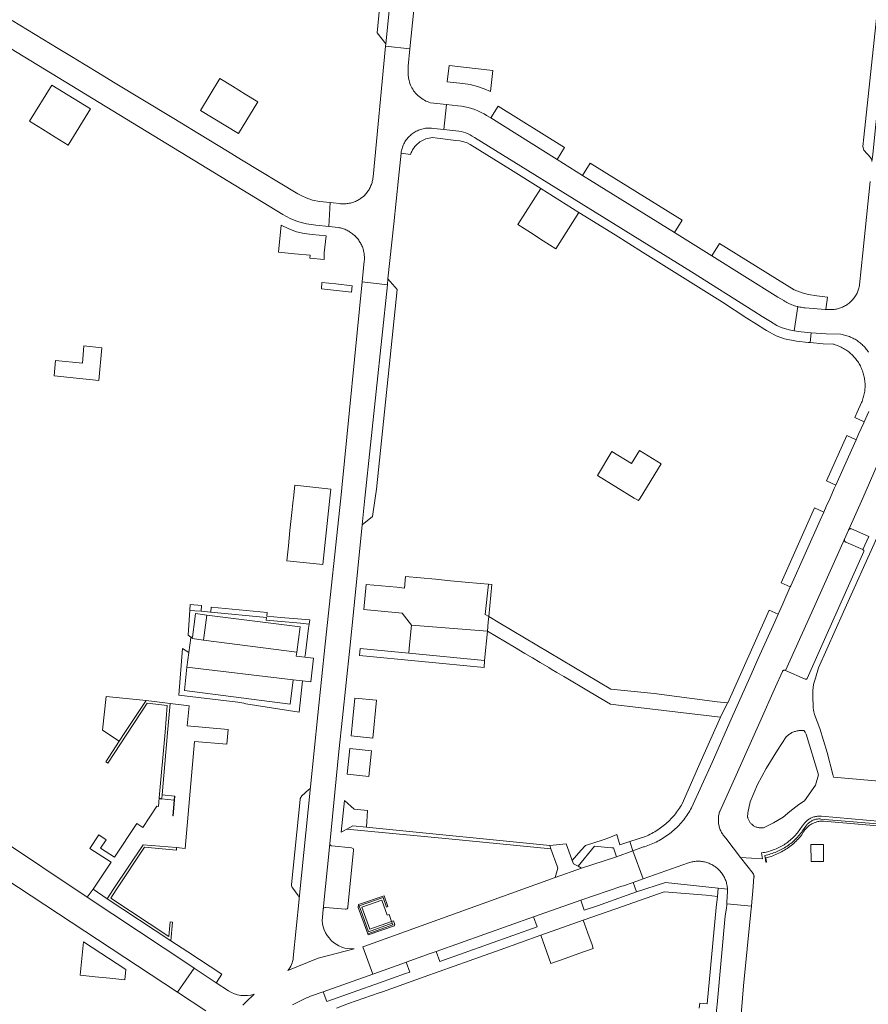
# Model space of a CAD drawing. Extents: x 152825 to 164088, y 457113 to 463005.
# Tile 27 of 256: x 156251 to 156422, y 458898 to 459096. Entities that reach past the tile are written whole.
import ezdxf

# ---------------------------------------------------------------- set-up
doc = ezdxf.new("R2010")
doc.units = 0
doc.header["$LTSCALE"] = 0.5
for name, color, linetype, lineweight in [('B-PV-VH-GESLOTENVERHARDING_ASFALT-GV', 251, 'CONTINUOUS', 18), ('B-PV-VH-ONVERHARD_ZAND-GV', 251, 'CONTINUOUS', 18), ('B-PV-VH-OPENVERHARDING-GV', 251, 'CONTINUOUS', 18), ('B-PV-VH-OPENVERHARDING_BETONELEMENT-GV', 251, 'CONTINUOUS', 18), ('B-PV-VH-OPENVERHARDING_BETONSTRAATSTEEN-GV', 251, 'CONTINUOUS', 18), ('B-PV-VH-OPENVERHARDING_STRAATBAKSTEEN-GV', 251, 'CONTINUOUS', 18)]:
    doc.layers.add(name, color=color, linetype=linetype, lineweight=lineweight)

msp = doc.modelspace()

# ---------------------------------------------------------------- linework, layer by layer
at = {"layer": 'B-PV-VH-GESLOTENVERHARDING_ASFALT-GV', "flags": 128}
for points in [[(156267.64, 459030.294), (156264.028, 459030.662), (156263.704, 459027.145), (156258.314, 459027.692), (156258.023, 459024.594), (156267.031, 459023.687)], [(156380.369, 459006.9), (156376.044, 459009.553), (156374.381, 459006.954), (156370.463, 459009.357), (156367.559, 459004.547), (156374.927, 459000), (156375.794, 458999.465), (156376.123, 459000)], [(156228.238, 458936.145), (156228.36, 458936.098), (156229.322, 458935.58), (156282.857, 458900.375), (156284.556, 458902.841), (156286.222, 458905.259), (156285.369, 458905.825), (156264.696, 458919.531), (156246.526, 458931.634), (156232.913, 458940.649), (156231.882, 458941.288), (156230.58, 458941.923)]]:
    msp.add_lwpolyline(points, close=True, dxfattribs=at)
at = {"layer": 'B-PV-VH-ONVERHARD_ZAND-GV', "flags": 128}
for points in [[(156347.495, 459078.999), (156346.018, 459076.598), (156359.396, 459068.254), (156360.906, 459070.665)], [(156384.629, 459055.978), (156366.087, 459067.463), (156364.557, 459065.035), (156383.075, 459053.485)], [(156413.943, 459040.51), (156411.761, 459040.73), (156410.115, 459040.986), (156408.784, 459041.345), (156407.184, 459041.952), (156392.147, 459051.303), (156390.59, 459048.798), (156403.883, 459040.507), (156405.095, 459039.777), (156405.247, 459039.683), (156405.486, 459039.543), (156405.729, 459039.41), (156405.976, 459039.284), (156406.227, 459039.165), (156406.48, 459039.054), (156406.737, 459038.95), (156406.997, 459038.853), (156407.259, 459038.764), (156407.524, 459038.683), (156407.791, 459038.609), (156407.936, 459038.573), (156408.06, 459038.543), (156408.331, 459038.484), (156408.604, 459038.434), (156408.877, 459038.391), (156409.152, 459038.357), (156409.428, 459038.33), (156413.451, 459038.003), (156413.57, 459038)], [(156314.831, 459043.144), (156312.009, 459043.423), (156311.879, 459042.133), (156317.949, 459041.52), (156318.076, 459042.733)], [(156346.245, 458982.542), (156345.576, 458982.606), (156344.931, 458976.512), (156345.633, 458976.095)], [(156285.38, 458977.381), (156286.345, 458977.289), (156287.624, 458977.167), (156287.72, 458978.337), (156285.462, 458978.506)], [(156309.53, 458975.463), (156303.69, 458975.898), (156300.863, 458976.173), (156300.967, 458976.938), (156289.689, 458977.988), (156289.62, 458976.978), (156300.838, 458975.911), (156300.786, 458975.366), (156307.682, 458974.782), (156309.413, 458974.558)], [(156289.62, 458976.978), (156289.542, 458976.985), (156288.298, 458977.103), (156287.624, 458977.167), (156286.345, 458977.289), (156285.38, 458977.381), (156285.305, 458976.362), (156285.009, 458972.326), (156285.289, 458972.145), (156285.31, 458972.131), (156285.552, 458971.975), (156285.895, 458971.93), (156286.387, 458975.606), (156286.533, 458976.693), (156288.796, 458976.405), (156307.581, 458974), (156306.93, 458968.956), (156306.823, 458968.125), (156308.555, 458967.91), (156308.661, 458968.733), (156309.312, 458973.777), (156309.413, 458974.558), (156307.682, 458974.782), (156300.786, 458975.366), (156300.838, 458975.911)], [(156319.689, 458969.682), (156319.54, 458968.256), (156344.682, 458965.838), (156344.793, 458967.255), (156329.507, 458968.707)], [(156320.962, 458933.663), (156318.2, 458933.932), (156317.031, 458933.273), (156337.601, 458931.27), (156358.17, 458929.268), (156357.925, 458929.945), (156322.92, 458933.472)], [(156393.745, 458921.173), (156393.744, 458921.189), (156393.727, 458921.406), (156393.703, 458921.623), (156393.67, 458921.839), (156393.629, 458922.053), (156393.581, 458922.266), (156393.525, 458922.477), (156393.461, 458922.685), (156393.389, 458922.891), (156393.31, 458923.095), (156393.224, 458923.295), (156393.13, 458923.492), (156393.029, 458923.685), (156392.921, 458923.875), (156392.806, 458924.061), (156392.685, 458924.242), (156392.557, 458924.418), (156392.422, 458924.59), (156392.282, 458924.757), (156392.135, 458924.919), (156391.983, 458925.075), (156391.825, 458925.225), (156391.661, 458925.37), (156391.492, 458925.508), (156391.319, 458925.64), (156391.14, 458925.766), (156390.957, 458925.885), (156390.77, 458925.997), (156390.579, 458926.102), (156390.385, 458926.2), (156390.186, 458926.291), (156389.985, 458926.375), (156389.78, 458926.451), (156389.573, 458926.52), (156389.364, 458926.581), (156389.152, 458926.634), (156388.939, 458926.68), (156388.724, 458926.717), (156388.508, 458926.747), (156388.291, 458926.769), (156388.073, 458926.783), (156387.855, 458926.789), (156387.637, 458926.786), (156387.419, 458926.776), (156387.201, 458926.758), (156386.985, 458926.732), (156386.769, 458926.698), (156386.555, 458926.656), (156386.343, 458926.607), (156386.132, 458926.549), (156385.924, 458926.484), (156376.776, 458923.226), (156374.773, 458922.531), (156375.431, 458920.605), (156381.226, 458922.486), (156391.91, 458921.365)], [(156374.773, 458922.531), (156372.808, 458921.849), (156372.486, 458921.737), (156364.179, 458918.932), (156364.857, 458916.925), (156367.562, 458917.817), (156373.552, 458919.931), (156375.431, 458920.605)], [(156321.222, 458912.175), (156326.269, 458913.991), (156326.167, 458914.273), (156321.401, 458912.558), (156320.151, 458915.972), (156319.525, 458917.77), (156324.339, 458919.454), (156325.005, 458917.55), (156325.288, 458917.65), (156324.523, 458919.836), (156319.384, 458918.039), (156319.324, 458917.434)], [(156321.222, 458912.175), (156321.311, 458911.927), (156326.607, 458913.787), (156326.528, 458913.985), (156326.726, 458914.055), (156326.457, 458914.802), (156326.033, 458914.65), (156326.167, 458914.273), (156326.269, 458913.991)], [(156335.737, 458906.594), (156355.374, 458913.577), (156354.667, 458915.566), (156335.029, 458908.583)], [(156312.27, 458900.49), (156312.977, 458898.501), (156323.575, 458902.27), (156328.829, 458904.138), (156329.701, 458904.448), (156328.994, 458906.437), (156328.122, 458906.127), (156322.468, 458904.116), (156322.252, 458904.039)]]:
    msp.add_lwpolyline(points, close=True, dxfattribs=at)
for points in [[(156308.052, 458963.153), (156306.196, 458963.378), (156305.618, 458958.434), (156284.302, 458961.168), (156284.778, 458965.882), (156285.161, 458968.845), (156283.918, 458969.667), (156283.128, 458960.242), (156295.049, 458958.854)], [(156296.638, 458958.53), (156307.385, 458956.851), (156308.052, 458963.153)]]:
    msp.add_lwpolyline(points, dxfattribs=at)
at = {"layer": 'B-PV-VH-ONVERHARD_ZAND-GV'}
msp.add_lwpolyline([(156295.049, 458958.854, -0.037854), (156296.638, 458958.53)], format="xyb", dxfattribs=at)
at = {"layer": 'B-PV-VH-OPENVERHARDING-GV', "flags": 128}
for points in [[(156410.62, 458926.754), (156413.129, 458926.735), (156413.114, 458930.174), (156410.576, 458930.167)], [(156325.156, 458915.926), (156324.094, 458918.944), (156320.034, 458917.524), (156321.64, 458913.069), (156326.033, 458914.65), (156325.533, 458916.06)]]:
    msp.add_lwpolyline(points, close=True, dxfattribs=at)
at = {"layer": 'B-PV-VH-OPENVERHARDING_BETONELEMENT-GV', "flags": 128}
for points in [[(156288.796, 458976.405), (156288.154, 458971.333), (156306.93, 458968.956), (156307.581, 458974)], [(156284.778, 458965.882), (156306.196, 458963.378), (156308.052, 458963.153), (156309.782, 458962.944), (156310.287, 458967.695), (156308.555, 458967.91), (156306.823, 458968.125), (156306.93, 458968.956), (156288.154, 458971.333), (156285.859, 458971.661), (156285.874, 458971.77), (156285.541, 458971.791), (156285.161, 458968.845)], [(156306.196, 458963.378), (156284.778, 458965.882), (156284.302, 458961.168), (156305.618, 458958.434)], [(156279.628, 458939.354), (156279.732, 458939.516), (156279.786, 458940.139), (156280.875, 458952.681), (156281.405, 458958.577), (156276.534, 458959.179), (156272.276, 458952.733), (156271.135, 458951), (156268.422, 458946.827), (156268.825, 458946.546), (156272.663, 458952.416), (156276.789, 458958.645), (156280.83, 458958.17), (156280.372, 458952.788), (156279.217, 458939.541), (156279.59, 458939.294)], [(156322.997, 458959.228), (156318.646, 458959.679), (156318.222, 458955.547), (156317.862, 458952.039), (156322.239, 458951.588)], [(156317.084, 458944.327), (156321.457, 458943.885), (156321.985, 458949.027), (156317.592, 458949.492)], [(156282.201, 458939.113), (156282.272, 458939.922), (156279.786, 458940.139), (156279.732, 458939.516), (156279.628, 458939.354)], [(156281.864, 458914.501), (156281.382, 458914.542), (156281.117, 458911.605), (156269.429, 458919.365), (156270.511, 458921.025), (156276.243, 458929.621), (156282.665, 458929.034), (156282.71, 458929.527), (156275.985, 458930.112), (156270.072, 458921.283), (156268.721, 458919.211), (156281.544, 458910.723)]]:
    msp.add_lwpolyline(points, close=True, dxfattribs=at)
for points in [[(156307.418, 458919.277), (156309.714, 458941.793)], [(156309.36, 458941.22), (156307.932, 458939.936)], [(156307.589, 458939.246), (156305.89, 458922.085)], [(156313.575, 458930.303), (156312.238, 458917.083)], [(156317.947, 458929.479), (156313.98, 458929.872)], [(156317.252, 458917.559), (156318.384, 458929.03)], [(156306.106, 458921.344), (156307.216, 458919.899)], [(156312.732, 458917.475), (156316.718, 458917.095)]]:
    msp.add_lwpolyline(points, dxfattribs=at)
at = {"layer": 'B-PV-VH-OPENVERHARDING_BETONELEMENT-GV'}
for points in [[(156309.714, 458941.793, -0.2009609), (156309.36, 458941.22)], [(156307.932, 458939.936, 0.1404533), (156307.589, 458939.246)], [(156313.98, 458929.872, -0.3901866), (156313.575, 458930.303)], [(156318.384, 458929.03, 0.4380927), (156317.947, 458929.479)], [(156305.89, 458922.085, 0.1897294), (156306.106, 458921.344)], [(156307.216, 458919.899, -0.1760359), (156307.418, 458919.277)], [(156312.238, 458917.083, -0.4056351), (156312.732, 458917.475)], [(156316.718, 458917.095, 0.430577), (156317.252, 458917.559)]]:
    msp.add_lwpolyline(points, format="xyb", dxfattribs=at)
at = {"layer": 'B-PV-VH-OPENVERHARDING_BETONSTRAATSTEEN-GV', "flags": 128}
for points in [[(156324.889, 459091.552), (156324.844, 459091.08), (156329.746, 459090.542), (156336.58, 459157.439), (156331.54, 459157.908), (156329.801, 459140.577)], [(156324.889, 459091.552), (156329.801, 459140.577), (156327.465, 459138.647), (156323.162, 459093.737)], [(156428.087, 459116.986), (156425.766, 459115.035), (156421.273, 459072.749), (156421.035, 459070.819), (156421.274, 459070.107), (156422.622, 459068.572), (156422.683, 459068.462), (156422.736, 459068.348), (156422.783, 459068.231), (156422.822, 459068.111), (156422.853, 459067.989), (156422.876, 459067.865), (156422.883, 459067.812), (156423.035, 459069.204), (156423.559, 459073.996)], [(156325.187, 459042.989), (156325.31, 459044.151), (156326.463, 459055.254), (156327.41, 459064.371), (156327.943, 459069.502), (156327.979, 459069.743), (156328.025, 459069.982), (156328.081, 459070.219), (156328.147, 459070.453), (156328.223, 459070.684), (156328.308, 459070.912), (156328.403, 459071.136), (156328.507, 459071.356), (156328.62, 459071.572), (156328.742, 459071.782), (156328.873, 459071.987), (156329.012, 459072.187), (156329.16, 459072.381), (156329.316, 459072.568), (156329.479, 459072.748), (156329.649, 459072.922), (156329.827, 459073.088), (156330.012, 459073.247), (156330.203, 459073.397), (156330.4, 459073.54), (156330.603, 459073.674), (156330.811, 459073.8), (156331.025, 459073.917), (156331.243, 459074.025), (156331.466, 459074.123), (156331.692, 459074.212), (156331.922, 459074.292), (156332.155, 459074.362), (156332.391, 459074.422), (156332.629, 459074.472), (156332.869, 459074.512), (156333.111, 459074.542), (156333.353, 459074.562), (156333.597, 459074.571), (156333.84, 459074.571), (156334.083, 459074.56), (156334.547, 459074.511), (156336.551, 459074.293), (156337.089, 459079.282), (156333.869, 459079.674), (156333.558, 459079.773), (156333.253, 459079.889), (156332.955, 459080.02), (156332.663, 459080.166), (156332.38, 459080.328), (156332.105, 459080.505), (156331.84, 459080.695), (156331.586, 459080.899), (156331.342, 459081.116), (156331.11, 459081.346), (156330.891, 459081.587), (156330.684, 459081.84), (156330.491, 459082.103), (156330.312, 459082.376), (156330.148, 459082.658), (156329.998, 459082.948), (156329.864, 459083.245), (156329.746, 459083.549), (156329.643, 459083.859), (156329.557, 459084.174), (156329.469, 459084.61), (156329.435, 459084.814), (156329.4, 459085.139), (156329.381, 459085.465), (156329.368, 459085.864), (156329.352, 459086.387), (156329.388, 459087.039), (156329.746, 459090.542), (156324.844, 459091.08), (156322.307, 459064.728), (156322.3, 459064.654), (156322.275, 459064.437), (156322.242, 459064.222), (156322.201, 459064.008), (156322.152, 459063.795), (156322.095, 459063.585), (156322.03, 459063.376), (156321.959, 459063.171), (156321.879, 459062.968), (156321.792, 459062.768), (156321.698, 459062.571), (156321.597, 459062.378), (156321.488, 459062.189), (156321.373, 459062.004), (156321.251, 459061.823), (156321.123, 459061.647), (156320.988, 459061.476), (156320.413, 459060.864), (156319.757, 459060.34), (156319.718, 459060.314), (156319.535, 459060.194), (156319.348, 459060.082), (156319.156, 459059.977), (156318.961, 459059.878), (156318.762, 459059.787), (156318.56, 459059.703), (156318.355, 459059.627), (156318.148, 459059.558), (156317.938, 459059.497), (156317.726, 459059.444), (156317.512, 459059.398), (156317.297, 459059.36), (156317.08, 459059.33), (156316.863, 459059.308), (156316.644, 459059.294), (156316.426, 459059.288), (156316.207, 459059.29), (156315.989, 459059.3), (156315.771, 459059.318), (156315.554, 459059.344), (156314.257, 459059.474), (156313.675, 459059.532), (156313.358, 459054.702), (156315.355, 459054.5), (156315.508, 459054.472), (156315.727, 459054.425), (156315.945, 459054.37), (156316.161, 459054.307), (156316.374, 459054.237), (156316.585, 459054.159), (156316.792, 459054.074), (156316.997, 459053.981), (156317.198, 459053.882), (156317.396, 459053.775), (156317.589, 459053.661), (156317.778, 459053.54), (156317.963, 459053.413), (156318.144, 459053.279), (156318.319, 459053.139), (156318.489, 459052.992), (156318.654, 459052.84), (156318.683, 459052.812), (156318.84, 459052.654), (156318.991, 459052.491), (156319.136, 459052.322), (156319.275, 459052.148), (156319.408, 459051.969), (156319.534, 459051.786), (156319.654, 459051.598), (156319.767, 459051.406), (156319.872, 459051.21), (156319.971, 459051.01), (156320.063, 459050.808), (156320.147, 459050.601), (156320.223, 459050.392), (156320.292, 459050.181), (156320.354, 459049.966), (156320.407, 459049.75), (156320.453, 459049.532), (156320.492, 459049.313), (156320.522, 459049.093), (156320.544, 459048.871), (156320.558, 459048.649), (156320.564, 459048.426), (156320.563, 459048.203), (156320.553, 459047.981), (156320.535, 459047.759), (156320.121, 459043.558)], [(156340.563, 459086.832), (156337.618, 459087.15), (156337.269, 459083.914), (156340.384, 459083.578), (156341.895, 459083.335), (156343.38, 459082.963), (156344.709, 459082.504), (156345.998, 459081.942), (156346.457, 459086.197), (156343.509, 459086.515)], [(156265.35, 459078.427), (156257.524, 459083.199), (156253.044, 459075.951), (156255.644, 459074.344), (156258.244, 459072.737), (156260.841, 459071.132)], [(156293.983, 459082.989), (156291.436, 459084.547), (156287.512, 459078.136), (156295.161, 459073.467), (156299.08, 459079.869), (156296.53, 459081.43)], [(156407.2, 459033.715), (156407.936, 459038.573), (156407.791, 459038.609), (156407.524, 459038.683), (156407.259, 459038.764), (156406.997, 459038.853), (156406.737, 459038.95), (156406.48, 459039.054), (156406.227, 459039.165), (156405.976, 459039.284), (156405.729, 459039.41), (156405.486, 459039.543), (156405.247, 459039.683), (156405.095, 459039.777), (156403.883, 459040.507), (156390.59, 459048.798), (156383.075, 459053.485), (156364.557, 459065.035), (156359.396, 459068.254), (156346.018, 459076.598), (156345.203, 459077.121), (156344.709, 459077.403), (156344.098, 459077.719), (156343.44, 459078.051), (156342.796, 459078.315), (156342.181, 459078.501), (156341.5, 459078.688), (156340.818, 459078.842), (156340.124, 459078.959), (156339.42, 459079.047), (156337.089, 459079.282), (156336.551, 459074.293), (156339.566, 459073.964), (156340.097, 459073.86), (156340.562, 459073.736), (156341.018, 459073.583), (156341.464, 459073.402), (156341.898, 459073.193), (156342.318, 459072.958), (156342.722, 459072.696), (156368.504, 459056.722), (156386.505, 459045.604), (156399.081, 459037.658), (156400.724, 459036.61), (156402.425, 459035.567), (156403.708, 459034.789), (156404.598, 459034.355), (156406.187, 459033.892)], [(156399.638, 459035.023), (156401.313, 459033.987), (156401.649, 459033.792), (156403.558, 459032.685), (156405.278, 459032.105), (156407.657, 459031.595), (156410.022, 459031.369), (156410.416, 459031.331), (156410.606, 459033.276), (156408.634, 459033.465), (156407.2, 459033.715), (156406.187, 459033.892), (156404.598, 459034.355), (156403.708, 459034.789), (156402.425, 459035.567), (156400.724, 459036.61), (156399.081, 459037.658), (156386.505, 459045.604), (156368.504, 459056.722), (156342.722, 459072.696), (156342.318, 459072.958), (156341.898, 459073.193), (156341.464, 459073.402), (156341.018, 459073.583), (156340.562, 459073.736), (156340.097, 459073.86), (156339.566, 459073.964), (156336.551, 459074.293), (156334.547, 459074.511), (156334.083, 459074.56), (156333.84, 459074.571), (156333.597, 459074.571), (156333.353, 459074.562), (156333.111, 459074.542), (156332.869, 459074.512), (156332.629, 459074.472), (156332.391, 459074.422), (156332.155, 459074.362), (156331.922, 459074.292), (156331.692, 459074.212), (156331.466, 459074.123), (156331.243, 459074.025), (156331.025, 459073.917), (156330.811, 459073.8), (156330.603, 459073.674), (156330.4, 459073.54), (156330.203, 459073.397), (156330.012, 459073.247), (156329.827, 459073.088), (156329.649, 459072.922), (156329.479, 459072.748), (156329.316, 459072.568), (156329.16, 459072.381), (156329.012, 459072.187), (156328.873, 459071.987), (156328.742, 459071.782), (156328.62, 459071.572), (156328.507, 459071.356), (156328.403, 459071.136), (156328.308, 459070.912), (156328.223, 459070.684), (156328.147, 459070.453), (156328.081, 459070.219), (156328.025, 459069.982), (156327.979, 459069.743), (156327.943, 459069.502), (156329.874, 459069.248), (156329.88, 459069.265), (156329.946, 459069.453), (156330.019, 459069.639), (156330.101, 459069.821), (156330.189, 459070.001), (156330.284, 459070.176), (156330.387, 459070.348), (156330.496, 459070.515), (156330.612, 459070.678), (156330.734, 459070.836), (156330.863, 459070.989), (156330.997, 459071.136), (156331.137, 459071.279), (156331.283, 459071.415), (156331.435, 459071.546), (156331.591, 459071.67), (156331.752, 459071.788), (156332.961, 459072.398), (156334.291, 459072.651), (156335.316, 459072.518), (156339.015, 459072.04), (156339.809, 459071.959), (156340.589, 459071.786), (156341.244, 459071.559), (156341.873, 459071.269), (156350.003, 459066.188), (156356.116, 459062.368), (156363.807, 459057.562), (156371.088, 459053.012), (156376.616, 459049.558), (156384.659, 459044.532), (156392.782, 459039.456), (156397.689, 459036.228)], [(156363.807, 459057.562), (156356.116, 459062.368), (156354.61, 459059.997), (156351.504, 459055.107), (156354.055, 459053.487), (156356.607, 459051.866), (156359.159, 459050.245)], [(156305.292, 459054.229), (156303.792, 459054.987), (156303.244, 459049.563), (156306.445, 459049.24), (156309.647, 459048.917), (156309.588, 459048.336), (156312.476, 459048.045), (156312.478, 459049.408), (156312.82, 459052.81), (156310.013, 459053.093), (156308.426, 459053.284), (156306.871, 459053.655)], [(156327.139, 459042.017), (156325.31, 459044.151), (156325.187, 459042.989), (156320.652, 459000), (156320.078, 458994.563), (156322.208, 458996.24), (156322.737, 459000), (156322.987, 459001.781)], [(156419.682, 459011.738), (156417.812, 459012.609), (156413.713, 459003.486), (156415.594, 459002.611), (156418.137, 459008.33)], [(156313.796, 459001.813), (156306.53, 459002.586), (156306.255, 459000), (156306.205, 458999.535), (156305.881, 458996.486), (156305.557, 458993.438), (156305.232, 458990.39), (156304.908, 458987.343), (156312.202, 458986.567), (156313.606, 459000)], [(156413.149, 458997.131), (156411.276, 458998.003), (156404.61, 458982.906), (156406.401, 458982.072), (156406.512, 458982.321), (156409.408, 458988.731), (156412.437, 458995.531)], [(156417.324, 458991.691), (156417.335, 458991.726), (156410.748, 458977.015), (156405.473, 458965.257), (156409.445, 458963.472), (156409.494, 458963.461), (156409.543, 458963.457), (156409.593, 458963.462), (156409.641, 458963.474), (156409.687, 458963.494), (156409.729, 458963.521), (156409.766, 458963.554), (156409.797, 458963.593), (156413.603, 458972.082), (156421.232, 458989.191), (156421.247, 458989.237), (156421.255, 458989.285), (156421.255, 458989.333), (156421.247, 458989.381), (156421.231, 458989.427), (156421.208, 458989.469), (156421.178, 458989.508), (156421.142, 458989.54), (156421.102, 458989.567), (156421.071, 458989.581), (156421.032, 458989.598), (156417.593, 458991.127), (156417.538, 458991.155), (156417.487, 458991.191), (156417.442, 458991.232), (156417.402, 458991.28), (156417.368, 458991.331), (156417.341, 458991.387), (156417.322, 458991.446), (156417.311, 458991.507), (156417.307, 458991.569), (156417.312, 458991.63)], [(156320.471, 458977.546), (156328.166, 458976.816), (156330.044, 458974.363), (156345.354, 458973.16), (156345.527, 458974.985), (156345.633, 458976.095), (156344.931, 458976.512), (156345.576, 458982.606), (156343.916, 458982.763), (156340.903, 458983.049), (156337.89, 458983.336), (156334.871, 458983.622), (156331.858, 458983.908), (156328.851, 458984.195), (156328.629, 458981.855), (156327.127, 458981.998), (156320.909, 458982.588)], [(156347.847, 458974.78), (156345.633, 458976.095), (156345.527, 458974.985), (156345.354, 458973.16), (156350.793, 458969.93), (156352.921, 458968.666), (156354.425, 458967.773), (156356.02, 458966.826), (156357.728, 458965.812), (156358.243, 458965.506), (156359.336, 458964.856), (156360.741, 458964.022), (156361.55, 458963.542), (156368.226, 458959.577), (156370.163, 458958.427), (156371.228, 458958.302), (156390.581, 458956.041), (156392.335, 458955.814), (156393.731, 458958.709), (156391.642, 458958.944), (156378.958, 458960.594), (156370.254, 458961.472)], [(156403.968, 458976.586), (156402.174, 458977.421), (156396.402, 458964.439), (156393.825, 458958.712), (156393.731, 458958.709), (156392.335, 458955.814), (156388.209, 458946.495), (156384.615, 458938.376), (156384.454, 458938.096), (156384.274, 458937.798), (156384.087, 458937.504), (156383.893, 458937.214), (156383.693, 458936.929), (156383.486, 458936.648), (156383.273, 458936.372), (156383.053, 458936.101), (156382.827, 458935.836), (156382.596, 458935.575), (156382.358, 458935.32), (156382.115, 458935.07), (156381.865, 458934.826), (156381.611, 458934.588), (156381.351, 458934.356), (156381.085, 458934.13), (156380.815, 458933.91), (156380.54, 458933.696), (156380.26, 458933.488), (156379.975, 458933.288), (156379.685, 458933.093), (156379.391, 458932.905), (156379.093, 458932.725), (156378.791, 458932.551), (156378.485, 458932.384), (156378.175, 458932.224), (156377.862, 458932.071), (156377.545, 458931.925), (156377.225, 458931.787), (156374.07, 458930.767), (156374.681, 458928.878), (156376.851, 458929.664), (156377.039, 458929.722), (156377.381, 458929.833), (156377.721, 458929.952), (156378.058, 458930.078), (156378.392, 458930.212), (156378.723, 458930.353), (156379.051, 458930.501), (156379.376, 458930.657), (156379.697, 458930.82), (156380.014, 458930.99), (156380.327, 458931.167), (156380.637, 458931.351), (156380.942, 458931.542), (156381.243, 458931.739), (156381.539, 458931.944), (156381.831, 458932.154), (156382.118, 458932.371), (156382.4, 458932.595), (156382.677, 458932.824), (156382.949, 458933.06), (156383.216, 458933.302), (156383.477, 458933.55), (156383.733, 458933.803), (156383.983, 458934.062), (156384.227, 458934.326), (156384.465, 458934.596), (156384.697, 458934.871), (156384.923, 458935.152), (156385.143, 458935.437), (156385.356, 458935.727), (156385.563, 458936.021), (156385.763, 458936.32), (156385.957, 458936.624), (156386.143, 458936.931), (156386.323, 458937.243), (156386.496, 458937.559), (156390.671, 458946.695), (156394.516, 458955.452), (156398.228, 458963.789), (156399.972, 458967.676), (156403.271, 458975.013)], [(156345.354, 458973.16), (156330.044, 458974.363), (156329.606, 458969.745), (156329.507, 458968.707), (156344.793, 458967.255)], [(156268.529, 458960.011), (156267.793, 458953.196), (156271.135, 458951), (156272.276, 458952.733), (156276.534, 458959.179)], [(156408.724, 458953.14), (156408.908, 458953.132), (156409.092, 458953.117), (156409.135, 458953.112), (156409.426, 458952.805), (156409.616, 458952.424), (156412.082, 458944.202), (156411.53, 458942.119), (156409.304, 458938.962), (156408.144, 458938.194), (156406.33, 458936.841), (156405.002, 458935.663), (156403.063, 458934.535), (156401.181, 458933.57), (156401.034, 458933.541), (156400.885, 458933.519), (156400.736, 458933.506), (156400.586, 458933.5), (156400.436, 458933.502), (156400.286, 458933.513), (156400.137, 458933.531), (156399.989, 458933.557), (156399.843, 458933.591), (156399.699, 458933.633), (156399.557, 458933.683), (156399.418, 458933.74), (156399.282, 458933.804), (156399.15, 458933.875), (156399.022, 458933.953), (156398.898, 458934.038), (156398.78, 458934.13), (156398.666, 458934.228), (156398.557, 458934.331), (156398.454, 458934.44), (156398.357, 458934.555), (156398.266, 458934.675), (156398.182, 458934.799), (156398.104, 458934.928), (156398.034, 458935.06), (156397.971, 458935.196), (156397.915, 458935.335), (156397.866, 458935.477), (156397.825, 458935.622), (156397.806, 458935.702), (156397.852, 458936.548), (156398.331, 458938.786), (156399.822, 458942.228), (156401.545, 458945.464), (156403.85, 458949.193), (156405.574, 458951.834), (156405.705, 458951.964), (156405.841, 458952.089), (156405.983, 458952.207), (156406.13, 458952.319), (156406.281, 458952.425), (156406.437, 458952.524), (156406.597, 458952.616), (156406.76, 458952.701), (156406.928, 458952.779), (156407.098, 458952.85), (156407.272, 458952.913), (156407.448, 458952.969), (156407.626, 458953.017), (156407.806, 458953.057), (156407.988, 458953.089), (156408.171, 458953.114), (156408.355, 458953.131), (156408.539, 458953.139)], [(156315.879, 458932.623), (156317.031, 458933.273), (156318.2, 458933.932), (156320.962, 458933.663), (156321.215, 458936.991), (156318.513, 458937.274), (156316.536, 458939.009)], [(156364.359, 458925.409), (156363.651, 458925.78), (156362.712, 458926.273), (156362.463, 458926.95), (156362.383, 458927.168), (156361.224, 458930.326), (156357.925, 458929.945), (156358.17, 458929.268), (156359.417, 458925.822), (156359.496, 458925.603), (156359.568, 458925.404), (156359.034, 458923.515), (156359.026, 458923.486)], [(156374.681, 458928.878), (156374.07, 458930.767), (156372.056, 458930.115), (156371.434, 458932.147), (156369.833, 458931.484), (156368.669, 458931.112), (156365.15, 458929.986), (156364.161, 458928.957), (156362.463, 458926.95), (156362.712, 458926.273), (156363.651, 458925.78), (156366.974, 458929.799), (156369.617, 458929.527), (156370.419, 458929.477), (156370.797, 458929.518), (156371.405, 458927.69)], [(156291.848, 458904.008), (156284.964, 458908.508), (156281.544, 458910.723), (156268.721, 458919.211), (156265.883, 458921.161), (156264.696, 458919.531), (156285.369, 458905.825), (156286.222, 458905.259), (156290.709, 458902.281), (156290.757, 458902.353)], [(156390.983, 458835.123), (156391.419, 458839.815), (156392.611, 458853.253), (156393.952, 458868.288), (156394.156, 458870.576), (156394.366, 458872.678), (156394.763, 458876.758), (156396.367, 458894.455), (156396.56, 458896.708), (156397, 458901.692), (156398.486, 458916.575), (156398.589, 458917.74), (156393.616, 458918.176), (156393.608, 458917.986), (156393.534, 458917.333), (156393.315, 458915.813), (156391.649, 458897.921), (156391.591, 458897.395), (156386.484, 458840.924), (156385.75, 458832.981), (156385.427, 458829.458), (156390.43, 458829.013), (156390.732, 458832.414)], [(156364.924, 458914.199), (156364.675, 458914.895), (156356.135, 458911.858), (156358.163, 458906.164), (156361.045, 458907.191), (156363.813, 458908.177), (156366.705, 458909.208), (156366.449, 458909.926), (156365.615, 458912.263)], [(156272.451, 458904.942), (156263.91, 458910.561), (156263.249, 458903.791), (156266.25, 458903.498), (156269.252, 458903.205), (156272.253, 458902.912)]]:
    msp.add_lwpolyline(points, close=True, dxfattribs=at)
for points in [[(156242.203, 459094.818), (156304.127, 459057.11), (156305.563, 459056.345), (156307.073, 459055.738), (156308.905, 459055.234), (156310.785, 459054.962), (156313.358, 459054.702), (156313.675, 459059.532), (156311.491, 459059.751), (156310.124, 459060.061), (156308.798, 459060.513), (156307.946, 459060.89), (156307.122, 459061.326), (156295.798, 459068.187), (156292.991, 459069.888), (156285.447, 459074.459), (156285.203, 459074.607), (156281.782, 459076.679), (156270.001, 459083.818), (156266.812, 459085.75), (156262.361, 459088.447), (156262.176, 459088.559), (156258.83, 459090.587), (156249.523, 459096.226)], [(156422.505, 459063.777), (156421.042, 459049.419), (156420.391, 459042.965), (156420.353, 459042.751), (156420.307, 459042.538), (156420.253, 459042.327), (156420.192, 459042.118), (156420.123, 459041.912), (156420.046, 459041.708), (156419.962, 459041.508), (156419.871, 459041.31), (156419.772, 459041.116), (156419.667, 459040.926), (156419.554, 459040.739), (156419.435, 459040.557), (156419.309, 459040.38), (156419.177, 459040.207), (156419.038, 459040.039), (156418.894, 459039.877), (156418.743, 459039.72), (156418.587, 459039.568), (156418.425, 459039.422), (156418.258, 459039.283), (156418.086, 459039.149), (156417.909, 459039.022), (156417.728, 459038.902), (156417.543, 459038.788), (156417.353, 459038.681), (156417.159, 459038.582), (156416.963, 459038.489), (156416.762, 459038.404), (156416.559, 459038.326), (156416.353, 459038.256), (156416.145, 459038.193), (156415.934, 459038.138), (156415.722, 459038.091), (156415.508, 459038.052), (156415.292, 459038.02), (156415.076, 459037.997), (156414.859, 459037.981), (156414.641, 459037.973), (156414.424, 459037.974), (156414.206, 459037.982), (156414.176, 459037.984), (156413.57, 459038), (156413.451, 459038.003), (156409.428, 459038.33), (156409.152, 459038.357), (156408.877, 459038.391), (156408.604, 459038.434), (156408.331, 459038.484), (156408.06, 459038.543), (156407.936, 459038.573), (156407.2, 459033.715), (156408.634, 459033.465), (156410.606, 459033.276), (156413.623, 459033.113), (156416.607, 459032.997), (156416.857, 459032.955), (156417.106, 459032.906), (156417.353, 459032.848), (156417.599, 459032.783), (156417.842, 459032.71), (156418.082, 459032.629), (156418.32, 459032.541), (156418.555, 459032.446), (156418.787, 459032.343), (156419.016, 459032.233), (156419.241, 459032.115), (156419.462, 459031.991), (156419.679, 459031.86), (156419.892, 459031.722), (156420.101, 459031.577), (156420.304, 459031.426), (156420.503, 459031.268), (156420.697, 459031.104), (156420.886, 459030.935), (156421.069, 459030.759), (156421.247, 459030.578), (156421.418, 459030.391), (156421.584, 459030.199), (156421.744, 459030.002), (156421.897, 459029.799), (156422.044, 459029.593), (156422.184, 459029.381)], [(156320.078, 458994.563), (156320.652, 459000), (156325.187, 459042.989), (156320.121, 459043.558), (156316.028, 459002.037), (156315.816, 459000), (156312.661, 458970.521), (156311.201, 458956.292), (156309.714, 458941.793), (156307.418, 458919.277), (156307.405, 458919.151), (156306.227, 458907.295)], [(156422.184, 459029.381), (156422.044, 459029.593), (156421.897, 459029.799), (156421.744, 459030.002), (156421.584, 459030.199), (156421.418, 459030.391), (156421.247, 459030.578), (156421.069, 459030.759), (156420.886, 459030.935), (156420.697, 459031.104), (156420.503, 459031.268), (156420.304, 459031.426), (156420.101, 459031.577), (156419.892, 459031.722), (156419.679, 459031.86), (156419.462, 459031.991), (156419.241, 459032.115), (156419.016, 459032.233), (156418.787, 459032.343), (156418.555, 459032.446), (156418.32, 459032.541), (156418.082, 459032.629), (156417.842, 459032.71), (156417.599, 459032.783), (156417.353, 459032.848), (156417.106, 459032.906), (156416.857, 459032.955), (156416.607, 459032.997), (156413.623, 459033.113), (156410.606, 459033.276), (156410.416, 459031.331), (156413.07, 459031.072), (156415.179, 459030.98), (156415.204, 459030.973), (156415.455, 459030.898), (156415.705, 459030.815), (156415.951, 459030.725), (156416.195, 459030.627), (156416.436, 459030.522), (156416.673, 459030.41), (156416.907, 459030.29), (156417.137, 459030.164), (156417.363, 459030.03), (156417.585, 459029.89), (156417.803, 459029.742), (156418.016, 459029.589), (156418.224, 459029.429), (156418.428, 459029.262), (156418.626, 459029.09), (156418.819, 459028.911), (156419.006, 459028.727), (156419.187, 459028.537), (156419.363, 459028.342), (156419.533, 459028.142), (156419.696, 459027.936), (156419.853, 459027.726), (156420.004, 459027.51), (156420.148, 459027.291), (156420.285, 459027.067), (156420.416, 459026.839), (156420.539, 459026.607), (156420.655, 459026.371), (156420.765, 459026.132), (156420.866, 459025.89), (156420.961, 459025.645), (156421.047, 459025.397), (156421.127, 459025.147), (156421.198, 459024.894), (156421.262, 459024.639), (156421.318, 459024.383), (156421.366, 459024.124), (156421.407, 459023.865), (156421.439, 459023.604), (156421.463, 459023.343), (156421.48, 459023.08), (156421.488, 459022.818), (156421.489, 459022.555), (156421.481, 459022.293), (156421.466, 459022.03), (156421.442, 459021.769), (156421.411, 459021.508), (156421.372, 459021.248), (156421.324, 459020.99), (156421.269, 459020.733), (156421.206, 459020.478), (156421.135, 459020.225), (156421.057, 459019.974), (156420.971, 459019.726), (156420.878, 459019.481), (156420.777, 459019.238), (156419.917, 459017.293), (156419.452, 459016.257), (156421.326, 459015.385), (156422.253, 459017.417)], [(156422.253, 459017.417), (156421.326, 459015.385), (156421.218, 459015.148), (156420.189, 459012.858), (156419.682, 459011.738), (156418.137, 459008.33), (156415.594, 459002.611), (156415.295, 459001.94), (156414.428, 459000), (156413.659, 458998.279), (156413.149, 458997.131), (156412.437, 458995.531), (156409.408, 458988.731), (156406.512, 458982.321), (156406.401, 458982.072), (156404.892, 458978.672), (156403.968, 458976.586), (156403.271, 458975.013), (156399.972, 458967.676), (156398.228, 458963.789), (156394.516, 458955.452), (156390.671, 458946.695), (156386.496, 458937.559), (156386.323, 458937.243), (156386.143, 458936.931), (156385.957, 458936.624), (156385.763, 458936.32), (156385.563, 458936.021), (156385.356, 458935.727), (156385.143, 458935.437), (156384.923, 458935.152), (156384.697, 458934.871), (156384.465, 458934.596), (156384.227, 458934.326), (156383.983, 458934.062), (156383.733, 458933.803), (156383.477, 458933.55), (156383.216, 458933.302), (156382.949, 458933.06), (156382.677, 458932.824), (156382.4, 458932.595), (156382.118, 458932.371), (156381.831, 458932.154), (156381.539, 458931.944), (156381.243, 458931.739), (156380.942, 458931.542), (156380.637, 458931.351), (156380.327, 458931.167), (156380.014, 458930.99), (156379.697, 458930.82), (156379.376, 458930.657), (156379.051, 458930.501), (156378.723, 458930.353), (156378.392, 458930.212), (156378.058, 458930.078), (156377.721, 458929.952), (156377.381, 458929.833), (156377.039, 458929.722), (156376.851, 458929.664), (156374.681, 458928.878), (156376.776, 458923.226), (156385.924, 458926.484), (156386.132, 458926.549), (156386.343, 458926.607), (156386.555, 458926.656), (156386.769, 458926.698), (156386.985, 458926.732), (156387.201, 458926.758), (156387.419, 458926.776), (156387.637, 458926.786), (156387.855, 458926.789), (156388.073, 458926.783), (156388.291, 458926.769), (156388.508, 458926.747), (156388.724, 458926.717), (156388.939, 458926.68), (156389.152, 458926.634), (156389.364, 458926.581), (156389.573, 458926.52), (156389.78, 458926.451), (156389.985, 458926.375), (156390.186, 458926.291), (156390.385, 458926.2), (156390.579, 458926.102), (156390.77, 458925.997), (156390.957, 458925.885), (156391.14, 458925.766), (156391.319, 458925.64), (156391.492, 458925.508), (156391.661, 458925.37), (156391.825, 458925.225), (156391.983, 458925.075), (156392.135, 458924.919), (156392.282, 458924.757), (156392.422, 458924.59), (156392.557, 458924.418), (156392.685, 458924.242), (156392.806, 458924.061), (156392.921, 458923.875), (156393.029, 458923.685), (156393.13, 458923.492), (156393.224, 458923.295), (156393.31, 458923.095), (156393.389, 458922.891), (156393.461, 458922.685), (156393.525, 458922.477), (156393.581, 458922.266), (156393.629, 458922.053), (156393.67, 458921.839), (156393.703, 458921.623), (156393.727, 458921.406), (156393.744, 458921.189), (156393.745, 458921.173), (156393.754, 458920.958), (156393.755, 458920.742), (156393.747, 458920.527), (156393.732, 458920.312), (156393.709, 458920.097), (156393.695, 458919.994), (156393.616, 458918.176), (156398.589, 458917.74), (156398.597, 458917.827), (156398.738, 458919.342), (156398.842, 458920.826), (156399.092, 458923.576), (156399.103, 458923.661), (156399.106, 458923.746), (156399.1, 458923.83), (156399.087, 458923.915), (156399.066, 458923.997), (156399.037, 458924.077), (156399.001, 458924.155), (156398.958, 458924.228), (156398.908, 458924.297), (156398.901, 458924.306), (156396.409, 458927.568), (156393.442, 458931.453), (156393.3, 458931.599), (156393.165, 458931.751), (156393.035, 458931.907), (156392.911, 458932.069), (156392.794, 458932.235), (156392.684, 458932.406), (156392.58, 458932.581), (156392.484, 458932.76), (156392.394, 458932.943), (156392.312, 458933.129), (156392.237, 458933.318), (156392.17, 458933.51), (156392.11, 458933.705), (156392.058, 458933.902), (156392.014, 458934.1), (156391.977, 458934.3), (156391.949, 458934.502), (156391.928, 458934.704), (156391.915, 458934.907), (156391.911, 458935.11), (156391.914, 458935.314), (156391.925, 458935.517), (156391.945, 458935.72), (156391.972, 458935.921), (156392.007, 458936.121), (156392.05, 458936.32), (156392.101, 458936.517), (156392.159, 458936.712), (156392.192, 458936.81), (156395.475, 458944.119), (156400.243, 458954.806), (156403.454, 458961.959), (156404.813, 458965.04), (156404.848, 458965.094), (156404.89, 458965.143), (156404.937, 458965.187), (156404.99, 458965.224), (156405.046, 458965.255), (156405.106, 458965.278), (156405.168, 458965.294), (156405.232, 458965.302), (156405.297, 458965.302), (156405.361, 458965.294), (156405.423, 458965.278), (156405.436, 458965.274), (156405.473, 458965.257), (156410.748, 458977.015), (156417.335, 458991.726), (156418.15, 458993.55), (156418.187, 458993.646), (156421.016, 459000), (156423.95, 459006.592)], [(156423.95, 459006.592), (156421.016, 459000), (156418.187, 458993.646), (156418.15, 458993.55), (156418.179, 458993.604), (156418.214, 458993.653), (156418.255, 458993.698), (156418.302, 458993.736), (156418.354, 458993.768), (156418.409, 458993.793), (156418.468, 458993.811), (156418.527, 458993.821), (156418.588, 458993.822), (156418.649, 458993.816), (156418.708, 458993.802), (156418.759, 458993.783), (156422.219, 458992.216)], [(156312.081, 458915.475), (156312.082, 458915.489), (156312.238, 458917.083), (156313.575, 458930.303), (156315.434, 458948.897), (156316.153, 458955.775), (156317.609, 458969.715), (156318.348, 458977.014), (156320.078, 458994.563)], [(156422.219, 458992.216), (156421.032, 458989.598), (156421.071, 458989.581), (156421.102, 458989.567), (156421.142, 458989.54), (156421.178, 458989.508), (156421.208, 458989.469), (156421.231, 458989.427), (156421.247, 458989.381), (156421.255, 458989.333), (156421.255, 458989.285), (156421.247, 458989.237), (156421.232, 458989.191), (156413.603, 458972.082), (156409.797, 458963.593), (156409.766, 458963.554), (156409.729, 458963.521), (156409.687, 458963.494), (156409.641, 458963.474), (156409.593, 458963.462), (156409.543, 458963.457), (156409.494, 458963.461), (156409.445, 458963.472), (156405.473, 458965.257), (156405.436, 458965.274), (156405.423, 458965.278), (156405.361, 458965.294), (156405.297, 458965.302), (156405.232, 458965.302), (156405.168, 458965.294), (156405.106, 458965.278), (156405.046, 458965.255), (156404.99, 458965.224), (156404.937, 458965.187), (156404.89, 458965.143), (156404.848, 458965.094), (156404.813, 458965.04), (156403.454, 458961.959), (156400.243, 458954.806), (156395.475, 458944.119), (156392.192, 458936.81), (156392.159, 458936.712), (156392.101, 458936.517), (156392.05, 458936.32), (156392.007, 458936.121), (156391.972, 458935.921), (156391.945, 458935.72), (156391.925, 458935.517), (156391.914, 458935.314), (156391.911, 458935.11), (156391.915, 458934.907), (156391.928, 458934.704), (156391.949, 458934.502), (156391.977, 458934.3), (156392.014, 458934.1), (156392.058, 458933.902), (156392.11, 458933.705), (156392.17, 458933.51), (156392.237, 458933.318), (156392.312, 458933.129), (156392.394, 458932.943), (156392.484, 458932.76), (156392.58, 458932.581), (156392.684, 458932.406), (156392.794, 458932.235), (156392.911, 458932.069), (156393.035, 458931.907), (156393.165, 458931.751), (156393.3, 458931.599), (156393.442, 458931.453), (156396.409, 458927.568), (156400.799, 458927.258), (156400.625, 458928.468), (156400.925, 458928.514), (156401.224, 458928.568), (156401.521, 458928.63), (156401.817, 458928.7), (156402.11, 458928.777), (156402.402, 458928.863), (156402.691, 458928.955), (156402.978, 458929.056), (156403.262, 458929.164), (156403.542, 458929.279), (156403.82, 458929.402), (156404.095, 458929.532), (156404.365, 458929.669), (156404.633, 458929.813), (156404.896, 458929.964), (156405.155, 458930.123), (156405.41, 458930.288), (156405.661, 458930.459), (156405.907, 458930.637), (156406.148, 458930.822), (156406.384, 458931.012), (156406.615, 458931.209), (156406.841, 458931.413), (156407.062, 458931.621), (156407.276, 458931.836), (156407.485, 458932.056), (156407.689, 458932.282), (156407.877, 458932.502), (156408.835, 458933.85), (156408.915, 458933.982), (156409.015, 458934.133), (156409.121, 458934.279), (156409.234, 458934.421), (156409.353, 458934.557), (156409.478, 458934.688), (156409.609, 458934.814), (156409.745, 458934.933), (156409.886, 458935.047), (156410.032, 458935.154), (156410.182, 458935.255), (156410.337, 458935.348), (156410.496, 458935.435), (156410.659, 458935.515), (156410.824, 458935.587), (156410.994, 458935.652), (156411.165, 458935.71), (156411.339, 458935.76), (156411.515, 458935.802), (156411.693, 458935.836), (156411.872, 458935.863), (156412.052, 458935.881), (156412.233, 458935.892), (156412.414, 458935.894), (156412.595, 458935.889), (156412.71, 458935.879), (156424.837, 458934.823)], [(156425.895, 458942.758), (156415.127, 458943.763), (156415.002, 458944.259), (156413.869, 458948.736), (156412.35, 458953.535), (156411.284, 458956.359), (156411.157, 458956.881), (156411.108, 458957.253), (156411.059, 458957.754), (156411.027, 458958.457), (156410.973, 458959.48), (156410.973, 458960.346), (156410.973, 458961.226), (156411.124, 458962.409), (156411.237, 458962.884), (156411.473, 458963.671), (156412.103, 458965.754), (156417.137, 458977.077), (156423.96, 458992.089)], [(156424.789, 458934.269), (156412.57, 458935.297), (156412.407, 458935.307), (156412.243, 458935.308), (156412.08, 458935.302), (156411.917, 458935.288), (156411.755, 458935.265), (156411.594, 458935.235), (156411.435, 458935.197), (156411.278, 458935.151), (156411.123, 458935.098), (156410.972, 458935.037), (156410.823, 458934.969), (156410.678, 458934.893), (156410.537, 458934.811), (156410.4, 458934.722), (156410.267, 458934.626), (156410.139, 458934.524), (156410.017, 458934.416), (156409.9, 458934.301), (156409.788, 458934.182), (156409.683, 458934.056), (156409.584, 458933.927), (156409.517, 458933.831), (156408.859, 458932.887), (156408.839, 458932.858), (156408.659, 458932.608), (156408.473, 458932.362), (156408.281, 458932.121), (156408.082, 458931.885), (156407.878, 458931.655), (156407.667, 458931.429), (156407.451, 458931.21), (156407.229, 458930.996), (156407.002, 458930.788), (156406.769, 458930.585), (156406.531, 458930.389), (156406.288, 458930.199), (156406.041, 458930.016), (156405.788, 458929.839), (156405.532, 458929.669), (156405.27, 458929.505), (156405.005, 458929.348), (156404.736, 458929.198), (156404.462, 458929.056), (156404.186, 458928.92), (156403.905, 458928.791), (156403.622, 458928.67), (156403.335, 458928.556), (156403.046, 458928.45), (156402.754, 458928.351), (156402.46, 458928.26), (156402.163, 458928.177), (156401.864, 458928.101), (156401.563, 458928.033), (156401.261, 458927.973), (156401.492, 458926.59), (156401.612, 458926.599), (156401.516, 458927.474), (156402.553, 458927.761), (156402.864, 458927.872), (156403.172, 458927.991), (156403.478, 458928.117), (156403.78, 458928.25), (156404.079, 458928.391), (156404.374, 458928.538), (156404.666, 458928.693), (156404.954, 458928.855), (156405.238, 458929.024), (156405.517, 458929.2), (156405.793, 458929.382), (156406.063, 458929.571), (156406.33, 458929.767), (156406.591, 458929.968), (156406.848, 458930.177), (156407.099, 458930.391), (156407.345, 458930.611), (156407.585, 458930.838), (156407.821, 458931.07), (156408.05, 458931.307), (156408.273, 458931.55), (156408.491, 458931.799), (156408.703, 458932.052), (156408.75, 458932.111), (156408.798, 458932.217), (156408.883, 458932.389), (156408.976, 458932.558), (156409.075, 458932.723), (156409.181, 458932.884), (156409.293, 458933.04), (156409.413, 458933.191), (156409.538, 458933.337), (156409.669, 458933.478), (156409.806, 458933.613), (156409.948, 458933.743), (156410.096, 458933.866), (156410.249, 458933.983), (156410.406, 458934.094), (156410.568, 458934.198), (156410.734, 458934.295), (156410.904, 458934.385), (156411.077, 458934.469), (156411.254, 458934.545), (156411.434, 458934.613), (156411.617, 458934.674), (156411.801, 458934.727), (156411.988, 458934.773), (156412.177, 458934.81), (156412.367, 458934.84), (156412.558, 458934.862), (156412.75, 458934.876), (156412.943, 458934.882), (156413.135, 458934.88), (156426.341, 458933.73)], [(156322.252, 458904.039), (156322.468, 458904.116), (156328.122, 458906.127), (156328.994, 458906.437), (156333.829, 458908.156), (156335.029, 458908.583), (156354.667, 458915.566), (156363.218, 458918.607), (156364.179, 458918.932), (156372.486, 458921.737), (156372.808, 458921.849), (156374.773, 458922.531), (156376.776, 458923.226), (156374.681, 458928.878), (156371.405, 458927.69), (156371.19, 458927.612), (156364.359, 458925.409), (156359.026, 458923.486), (156322.316, 458910.251), (156320.413, 458909.586), (156320.414, 458909.583)], [(156314.916, 458897.203), (156317.386, 458898.081), (156323.515, 458900.26), (156324.177, 458900.495), (156332.632, 458903.501), (156341.683, 458906.719), (156347.935, 458908.942), (156356.135, 458911.858), (156364.675, 458914.895), (156371.27, 458917.196), (156380.966, 458920.611), (156389.458, 458919.945), (156391.73, 458919.653), (156391.91, 458921.365), (156381.226, 458922.486), (156375.431, 458920.605), (156373.552, 458919.931), (156367.562, 458917.817), (156364.857, 458916.925), (156364.179, 458918.932), (156363.218, 458918.607), (156354.667, 458915.566), (156355.374, 458913.577), (156335.737, 458906.594), (156335.029, 458908.583), (156333.829, 458908.156), (156328.994, 458906.437), (156329.701, 458904.448), (156328.829, 458904.138), (156323.575, 458902.27), (156312.977, 458898.501), (156312.27, 458900.49), (156309.694, 458899.574), (156309.279, 458899.41), (156308.867, 458899.239), (156308.458, 458899.06), (156308.053, 458898.874), (156307.651, 458898.68), (156307.252, 458898.48), (156306.857, 458898.272), (156306.466, 458898.058), (156306.079, 458897.836)], [(156391.649, 458897.921), (156393.315, 458915.813), (156393.534, 458917.333), (156393.608, 458917.986), (156393.616, 458918.176), (156393.695, 458919.994), (156393.709, 458920.097), (156393.732, 458920.312), (156393.747, 458920.527), (156393.755, 458920.742), (156393.754, 458920.958), (156393.745, 458921.173), (156391.91, 458921.365), (156391.73, 458919.653), (156391.474, 458917.458), (156389.676, 458898.011), (156388.169, 458898.155), (156388.039, 458897.153)], [(156305.147, 458904.746), (156311.213, 458907.244), (156318.525, 458909.129)], [(156320.218, 458909.505), (156322.252, 458904.039)], [(156290.709, 458902.281), (156286.222, 458905.259), (156284.556, 458902.841), (156282.857, 458900.375), (156288.576, 458896.614)], [(156293.143, 458900.666), (156290.709, 458902.281)], [(156296.038, 458897.768), (156296.681, 458898.4), (156298.342, 458899.997)]]:
    msp.add_lwpolyline(points, dxfattribs=at)
at = {"layer": 'B-PV-VH-OPENVERHARDING_BETONSTRAATSTEEN-GV'}
for points in [[(156318.525, 458909.129, -0.4533263), (156312.081, 458915.475)], [(156320.414, 458909.583, -0.0106132), (156320.218, 458909.505)], [(156306.227, 458907.295, -0.1299109), (156305.147, 458904.746)], [(156298.342, 458899.997, -0.2255731), (156293.143, 458900.666)]]:
    msp.add_lwpolyline(points, format="xyb", dxfattribs=at)
at = {"layer": 'B-PV-VH-OPENVERHARDING_STRAATBAKSTEEN-GV', "flags": 128}
msp.add_lwpolyline([(156284.43, 458929.32), (156286.324, 458950.935), (156292.798, 458950.369), (156293.062, 458953.346), (156284.863, 458954.074), (156285.21, 458958.092), (156281.405, 458958.577), (156280.875, 458952.681), (156279.786, 458940.139), (156282.272, 458939.922), (156282.357, 458939.916), (156281.998, 458935.931), (156281.921, 458935.939), (156282.201, 458939.113), (156279.628, 458939.354), (156279.59, 458939.294), (156279.217, 458939.541), (156279.063, 458937.83), (156278.69, 458937.864), (156275.877, 458933.615), (156274.655, 458934.395), (156270.175, 458927.623), (156267.392, 458929.453), (156268.494, 458931.13), (156267.01, 458932.109), (156265.221, 458929.362), (156269.482, 458926.586), (156265.883, 458921.161), (156268.721, 458919.211), (156270.072, 458921.283), (156275.985, 458930.112), (156282.71, 458929.527)], close=True, dxfattribs=at)

doc.saveas('drawing.dxf')
